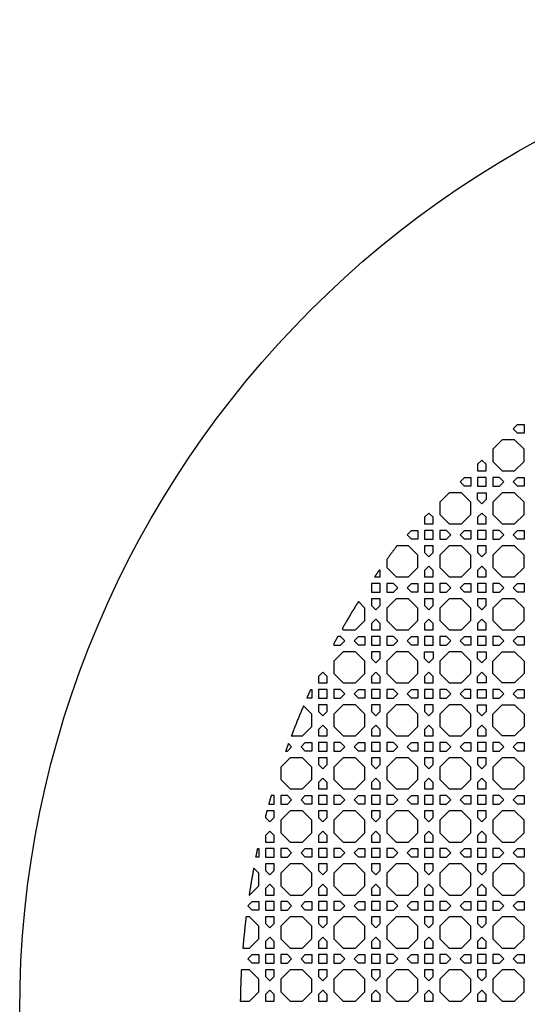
# Model space of a CAD drawing. Header units: millimetres. Extents: x 1204 to 5247, y 17 to 1217.
# Tile 9 of 53: x 2537 to 2767, y 771 to 1217. Entities that reach past the tile are written whole.
import ezdxf

# ---------------------------------------------------------------- set-up
doc = ezdxf.new("R2010")
doc.units = ezdxf.units.MM
doc.header["$LTSCALE"] = 50
doc.layers.add('PATTERN', color=252, linetype='Continuous', true_color=0x696969)
doc.layers.add('PERIMETRO', color=7, linetype='Continuous', true_color=0x000000)

msp = doc.modelspace()

# ---------------------------------------------------------------- linework, layer by layer
at = {"layer": 'PATTERN'}
for points in [[(2762.18, 1033.45), (2765.18, 1033.45), (2765.18, 1029.54), (2762.18, 1029.54), (2760.23, 1031.5)], [(2755.28, 1026.54), (2751.04, 1022.31), (2751.04, 1016.64), (2755.28, 1012.41), (2760.94, 1012.41), (2765.18, 1016.64), (2765.18, 1022.31), (2760.94, 1026.54)], [(2744.13, 1015.4), (2744.13, 1012.41), (2748.04, 1012.41), (2748.04, 1015.4), (2746.09, 1017.35)], [(2738.14, 1009.41), (2741.13, 1009.41), (2741.13, 1005.5), (2738.14, 1005.5), (2736.19, 1007.45)], [(2748.04, 1009.41), (2744.13, 1009.41), (2744.13, 1005.5), (2748.04, 1005.5)], [(2754.03, 1009.41), (2751.04, 1009.41), (2751.04, 1005.5), (2754.03, 1005.5), (2755.99, 1007.45)], [(2762.18, 1009.41), (2765.18, 1009.41), (2765.18, 1005.5), (2762.18, 1005.5), (2760.23, 1007.45)], [(2741.13, 992.6), (2741.13, 998.27), (2736.9, 1002.5), (2731.23, 1002.5), (2727, 998.27), (2727, 992.6), (2731.23, 988.37), (2736.9, 988.37)], [(2748.04, 999.51), (2746.09, 997.55), (2744.13, 999.51), (2744.13, 1002.5), (2748.04, 1002.5)], [(2755.28, 1002.5), (2751.04, 998.27), (2751.04, 992.6), (2755.28, 988.37), (2760.94, 988.37), (2765.18, 992.6), (2765.18, 998.27), (2760.94, 1002.5)], [(2720.09, 991.36), (2720.09, 988.37), (2724, 988.37), (2724, 991.36), (2722.05, 993.31)], [(2748.04, 991.36), (2746.09, 993.31), (2744.13, 991.36), (2744.13, 988.37), (2748.04, 988.37)], [(2714.1, 985.37), (2717.09, 985.37), (2717.09, 981.46), (2714.1, 981.46), (2712.15, 983.41)], [(2724, 985.37), (2720.09, 985.37), (2720.09, 981.46), (2724, 981.46)], [(2729.99, 985.37), (2727, 985.37), (2727, 981.46), (2729.99, 981.46), (2731.94, 983.41)], [(2738.14, 981.46), (2736.19, 983.41), (2738.14, 985.37), (2741.13, 985.37), (2741.13, 981.46)], [(2744.13, 981.46), (2748.04, 981.46), (2748.04, 985.37), (2744.13, 985.37)], [(2751.04, 981.46), (2754.03, 981.46), (2755.99, 983.41), (2754.03, 985.37), (2751.04, 985.37)], [(2765.18, 985.37), (2765.18, 981.46), (2762.18, 981.46), (2760.23, 983.41), (2762.18, 985.37)], [(2724, 975.47), (2724, 978.46), (2720.09, 978.46), (2720.09, 975.47), (2722.05, 973.51)], [(2731.23, 978.46), (2727, 974.22), (2727, 968.56), (2731.23, 964.32), (2736.9, 964.32), (2741.13, 968.56), (2741.13, 974.22), (2736.9, 978.46)], [(2744.13, 978.46), (2744.13, 975.47), (2746.09, 973.51), (2748.04, 975.47), (2748.04, 978.46)], [(2760.94, 978.46), (2755.28, 978.46), (2751.04, 974.22), (2751.04, 968.56), (2755.28, 964.32), (2760.94, 964.32), (2765.18, 968.56), (2765.18, 974.22)], [(2720.09, 967.32), (2720.09, 964.32), (2724, 964.32), (2724, 967.32), (2722.05, 969.27)], [(2746.09, 969.27), (2744.13, 967.32), (2744.13, 964.32), (2748.04, 964.32), (2748.04, 967.32)], [(2699.96, 961.32), (2696.05, 961.32), (2696.05, 957.42), (2699.96, 957.42)], [(2705.95, 961.32), (2702.96, 961.32), (2702.96, 957.42), (2705.95, 957.42), (2707.9, 959.37)], [(2714.1, 961.32), (2717.09, 961.32), (2717.09, 957.42), (2714.1, 957.42), (2712.15, 959.37)], [(2724, 961.32), (2720.09, 961.32), (2720.09, 957.42), (2724, 957.42)], [(2729.99, 961.32), (2727, 961.32), (2727, 957.42), (2729.99, 957.42), (2731.94, 959.37)], [(2738.14, 957.42), (2736.19, 959.37), (2738.14, 961.32), (2741.13, 961.32), (2741.13, 957.42)], [(2748.04, 957.42), (2748.04, 961.32), (2744.13, 961.32), (2744.13, 957.42)], [(2754.03, 961.32), (2751.04, 961.32), (2751.04, 957.42), (2754.03, 957.42), (2755.99, 959.37)], [(2762.18, 961.32), (2765.18, 961.32), (2765.18, 957.42), (2762.18, 957.42), (2760.23, 959.37)], [(2699.96, 951.42), (2699.96, 954.42), (2696.05, 954.42), (2696.05, 951.42), (2698, 949.47)], [(2707.19, 954.42), (2702.96, 950.18), (2702.96, 944.52), (2707.19, 940.28), (2712.86, 940.28), (2717.09, 944.52), (2717.09, 950.18), (2712.86, 954.42)], [(2724, 951.42), (2724, 954.42), (2720.09, 954.42), (2720.09, 951.42), (2722.05, 949.47)], [(2731.23, 954.42), (2727, 950.18), (2727, 944.52), (2731.23, 940.28), (2736.9, 940.28), (2741.13, 944.52), (2741.13, 950.18), (2736.9, 954.42)], [(2748.04, 951.42), (2748.04, 954.42), (2744.13, 954.42), (2744.13, 951.42), (2746.09, 949.47)], [(2755.28, 954.42), (2751.04, 950.18), (2751.04, 944.52), (2755.28, 940.28), (2760.94, 940.28), (2765.18, 944.52), (2765.18, 950.18), (2760.94, 954.42)], [(2696.05, 943.28), (2696.05, 940.28), (2699.96, 940.28), (2699.96, 943.28), (2698, 945.23)], [(2720.09, 943.28), (2720.09, 940.28), (2724, 940.28), (2724, 943.28), (2722.05, 945.23)], [(2744.13, 940.28), (2748.04, 940.28), (2748.04, 943.28), (2746.09, 945.23), (2744.13, 943.28)], [(2690.06, 937.28), (2693.05, 937.28), (2693.05, 933.38), (2690.06, 933.38), (2688.1, 935.33)], [(2699.96, 937.28), (2696.05, 937.28), (2696.05, 933.38), (2699.96, 933.38)], [(2705.95, 937.28), (2702.96, 937.28), (2702.96, 933.38), (2705.95, 933.38), (2707.9, 935.33)], [(2714.1, 937.28), (2717.09, 937.28), (2717.09, 933.38), (2714.1, 933.38), (2712.15, 935.33)], [(2724, 937.28), (2720.09, 937.28), (2720.09, 933.38), (2724, 933.38)], [(2729.99, 937.28), (2727, 937.28), (2727, 933.38), (2729.99, 933.38), (2731.94, 935.33)], [(2738.14, 933.38), (2736.19, 935.33), (2738.14, 937.28), (2741.13, 937.28), (2741.13, 933.38)], [(2748.04, 933.38), (2748.04, 937.28), (2744.13, 937.28), (2744.13, 933.38)], [(2754.03, 937.28), (2751.04, 937.28), (2751.04, 933.38), (2754.03, 933.38), (2755.99, 935.33)], [(2762.18, 937.28), (2765.18, 937.28), (2765.18, 933.38), (2762.18, 933.38), (2760.23, 935.33)], [(2683.15, 930.38), (2678.92, 926.14), (2678.92, 920.48), (2683.15, 916.24), (2688.81, 916.24), (2693.05, 920.48), (2693.05, 926.14), (2688.81, 930.38)], [(2699.96, 927.38), (2699.96, 930.38), (2696.05, 930.38), (2696.05, 927.38), (2698, 925.43)], [(2707.19, 930.38), (2702.96, 926.14), (2702.96, 920.48), (2707.19, 916.24), (2712.86, 916.24), (2717.09, 920.48), (2717.09, 926.14), (2712.86, 930.38)], [(2720.09, 927.38), (2720.09, 930.38), (2724, 930.38), (2724, 927.38), (2722.05, 925.43)], [(2731.23, 916.24), (2736.9, 916.24), (2741.13, 920.48), (2741.13, 926.14), (2736.9, 930.38), (2731.23, 930.38), (2727, 926.14), (2727, 920.48)], [(2746.09, 925.43), (2744.13, 927.38), (2744.13, 930.38), (2748.04, 930.38), (2748.04, 927.38)], [(2765.18, 926.14), (2765.18, 920.48), (2760.94, 916.24), (2755.28, 916.24), (2751.04, 920.48), (2751.04, 926.14), (2755.28, 930.38), (2760.94, 930.38)], [(2672.01, 919.23), (2672.01, 916.24), (2675.92, 916.24), (2675.92, 919.23), (2673.96, 921.19)], [(2696.05, 919.23), (2696.05, 916.24), (2699.96, 916.24), (2699.96, 919.23), (2698, 921.19)], [(2720.09, 919.23), (2720.09, 916.24), (2724, 916.24), (2724, 919.23), (2722.05, 921.19)], [(2748.04, 919.23), (2748.04, 916.24), (2744.13, 916.24), (2744.13, 919.23), (2746.09, 921.19)], [(2675.92, 913.24), (2672.01, 913.24), (2672.01, 909.33), (2675.92, 909.33)], [(2681.91, 913.24), (2678.92, 913.24), (2678.92, 909.33), (2681.91, 909.33), (2683.86, 911.29)], [(2690.06, 913.24), (2693.05, 913.24), (2693.05, 909.33), (2690.06, 909.33), (2688.1, 911.29)], [(2699.96, 913.24), (2696.05, 913.24), (2696.05, 909.33), (2699.96, 909.33)], [(2705.95, 913.24), (2702.96, 913.24), (2702.96, 909.33), (2705.95, 909.33), (2707.9, 911.29)], [(2714.1, 913.24), (2717.09, 913.24), (2717.09, 909.33), (2714.1, 909.33), (2712.15, 911.29)], [(2724, 913.24), (2720.09, 913.24), (2720.09, 909.33), (2724, 909.33)], [(2729.99, 913.24), (2727, 913.24), (2727, 909.33), (2729.99, 909.33), (2731.94, 911.29)], [(2736.19, 911.29), (2738.14, 909.33), (2741.13, 909.33), (2741.13, 913.24), (2738.14, 913.24)], [(2748.04, 909.33), (2744.13, 909.33), (2744.13, 913.24), (2748.04, 913.24)], [(2755.99, 911.29), (2754.03, 913.24), (2751.04, 913.24), (2751.04, 909.33), (2754.03, 909.33)], [(2762.18, 913.24), (2765.18, 913.24), (2765.18, 909.33), (2762.18, 909.33), (2760.23, 911.29)], [(2675.92, 903.34), (2675.92, 906.33), (2672.01, 906.33), (2672.01, 903.34), (2673.96, 901.39)], [(2683.15, 906.33), (2678.92, 902.1), (2678.92, 896.44), (2683.15, 892.2), (2688.81, 892.2), (2693.05, 896.44), (2693.05, 902.1), (2688.81, 906.33)], [(2699.96, 903.34), (2699.96, 906.33), (2696.05, 906.33), (2696.05, 903.34), (2698, 901.39)], [(2707.19, 906.33), (2702.96, 902.1), (2702.96, 896.44), (2707.19, 892.2), (2712.86, 892.2), (2717.09, 896.44), (2717.09, 902.1), (2712.86, 906.33)], [(2724, 903.34), (2724, 906.33), (2720.09, 906.33), (2720.09, 903.34), (2722.05, 901.39)], [(2731.23, 906.33), (2727, 902.1), (2727, 896.44), (2731.23, 892.2), (2736.9, 892.2), (2741.13, 896.44), (2741.13, 902.1), (2736.9, 906.33)], [(2744.13, 903.34), (2744.13, 906.33), (2748.04, 906.33), (2748.04, 903.34), (2746.09, 901.39)], [(2765.18, 896.44), (2760.94, 892.2), (2755.28, 892.2), (2751.04, 896.44), (2751.04, 902.1), (2755.28, 906.33), (2760.94, 906.33), (2765.18, 902.1)], [(2672.01, 895.19), (2672.01, 892.2), (2675.92, 892.2), (2675.92, 895.19), (2673.96, 897.15)], [(2696.05, 895.19), (2696.05, 892.2), (2699.96, 892.2), (2699.96, 895.19), (2698, 897.15)], [(2720.09, 895.19), (2720.09, 892.2), (2724, 892.2), (2724, 895.19), (2722.05, 897.15)], [(2744.13, 895.19), (2744.13, 892.2), (2748.04, 892.2), (2748.04, 895.19), (2746.09, 897.15)], [(2666.02, 889.2), (2669.01, 889.2), (2669.01, 885.29), (2666.02, 885.29), (2664.06, 887.25)], [(2675.92, 889.2), (2672.01, 889.2), (2672.01, 885.29), (2675.92, 885.29)], [(2681.91, 889.2), (2678.92, 889.2), (2678.92, 885.29), (2681.91, 885.29), (2683.86, 887.25)], [(2690.06, 889.2), (2693.05, 889.2), (2693.05, 885.29), (2690.06, 885.29), (2688.1, 887.25)], [(2699.96, 889.2), (2696.05, 889.2), (2696.05, 885.29), (2699.96, 885.29)], [(2705.95, 889.2), (2702.96, 889.2), (2702.96, 885.29), (2705.95, 885.29), (2707.9, 887.25)], [(2714.1, 889.2), (2717.09, 889.2), (2717.09, 885.29), (2714.1, 885.29), (2712.15, 887.25)], [(2724, 889.2), (2720.09, 889.2), (2720.09, 885.29), (2724, 885.29)], [(2729.99, 889.2), (2727, 889.2), (2727, 885.29), (2729.99, 885.29), (2731.94, 887.25)], [(2738.14, 889.2), (2741.13, 889.2), (2741.13, 885.29), (2738.14, 885.29), (2736.19, 887.25)], [(2748.04, 889.2), (2744.13, 889.2), (2744.13, 885.29), (2748.04, 885.29)], [(2755.99, 887.25), (2754.03, 889.2), (2751.04, 889.2), (2751.04, 885.29), (2754.03, 885.29)], [(2762.18, 889.2), (2765.18, 889.2), (2765.18, 885.29), (2762.18, 885.29), (2760.23, 887.25)], [(2659.11, 882.29), (2654.87, 878.06), (2654.87, 872.39), (2659.11, 868.16), (2664.77, 868.16), (2669.01, 872.39), (2669.01, 878.06), (2664.77, 882.29)], [(2675.92, 879.3), (2675.92, 882.29), (2672.01, 882.29), (2672.01, 879.3), (2673.96, 877.35)], [(2683.15, 882.29), (2678.92, 878.06), (2678.92, 872.39), (2683.15, 868.16), (2688.81, 868.16), (2693.05, 872.39), (2693.05, 878.06), (2688.81, 882.29)], [(2699.96, 879.3), (2699.96, 882.29), (2696.05, 882.29), (2696.05, 879.3), (2698, 877.35)], [(2707.19, 882.29), (2702.96, 878.06), (2702.96, 872.39), (2707.19, 868.16), (2712.86, 868.16), (2717.09, 872.39), (2717.09, 878.06), (2712.86, 882.29)], [(2724, 879.3), (2724, 882.29), (2720.09, 882.29), (2720.09, 879.3), (2722.05, 877.35)], [(2731.23, 882.29), (2727, 878.06), (2727, 872.39), (2731.23, 868.16), (2736.9, 868.16), (2741.13, 872.39), (2741.13, 878.06), (2736.9, 882.29)], [(2748.04, 879.3), (2748.04, 882.29), (2744.13, 882.29), (2744.13, 879.3), (2746.09, 877.35)], [(2755.28, 882.29), (2751.04, 878.06), (2751.04, 872.39), (2755.28, 868.16), (2760.94, 868.16), (2765.18, 872.39), (2765.18, 878.06), (2760.94, 882.29)], [(2672.01, 871.15), (2672.01, 868.16), (2675.92, 868.16), (2675.92, 871.15), (2673.96, 873.1)], [(2696.05, 871.15), (2696.05, 868.16), (2699.96, 868.16), (2699.96, 871.15), (2698, 873.1)], [(2720.09, 871.15), (2720.09, 868.16), (2724, 868.16), (2724, 871.15), (2722.05, 873.1)], [(2744.13, 871.15), (2744.13, 868.16), (2748.04, 868.16), (2748.04, 871.15), (2746.09, 873.1)], [(2657.87, 865.16), (2654.87, 865.16), (2654.87, 861.25), (2657.87, 861.25), (2659.82, 863.2)], [(2666.02, 865.16), (2669.01, 865.16), (2669.01, 861.25), (2666.02, 861.25), (2664.06, 863.2)], [(2675.92, 865.16), (2672.01, 865.16), (2672.01, 861.25), (2675.92, 861.25)], [(2681.91, 865.16), (2678.92, 865.16), (2678.92, 861.25), (2681.91, 861.25), (2683.86, 863.2)], [(2690.06, 865.16), (2693.05, 865.16), (2693.05, 861.25), (2690.06, 861.25), (2688.1, 863.2)], [(2699.96, 865.16), (2696.05, 865.16), (2696.05, 861.25), (2699.96, 861.25)], [(2705.95, 865.16), (2702.96, 865.16), (2702.96, 861.25), (2705.95, 861.25), (2707.9, 863.2)], [(2714.1, 865.16), (2717.09, 865.16), (2717.09, 861.25), (2714.1, 861.25), (2712.15, 863.2)], [(2724, 865.16), (2720.09, 865.16), (2720.09, 861.25), (2724, 861.25)], [(2729.99, 865.16), (2727, 865.16), (2727, 861.25), (2729.99, 861.25), (2731.94, 863.2)], [(2738.14, 865.16), (2741.13, 865.16), (2741.13, 861.25), (2738.14, 861.25), (2736.19, 863.2)], [(2748.04, 865.16), (2744.13, 865.16), (2744.13, 861.25), (2748.04, 861.25)], [(2754.03, 865.16), (2751.04, 865.16), (2751.04, 861.25), (2754.03, 861.25), (2755.99, 863.2)], [(2762.18, 865.16), (2765.18, 865.16), (2765.18, 861.25), (2762.18, 861.25), (2760.23, 863.2)], [(2659.11, 858.25), (2654.87, 854.02), (2654.87, 848.35), (2659.11, 844.12), (2664.77, 844.12), (2669.01, 848.35), (2669.01, 854.02), (2664.77, 858.25)], [(2675.92, 855.26), (2675.92, 858.25), (2672.01, 858.25), (2672.01, 855.26), (2673.96, 853.31)], [(2683.15, 858.25), (2678.92, 854.02), (2678.92, 848.35), (2683.15, 844.12), (2688.81, 844.12), (2693.05, 848.35), (2693.05, 854.02), (2688.81, 858.25)], [(2699.96, 855.26), (2699.96, 858.25), (2696.05, 858.25), (2696.05, 855.26), (2698, 853.31)], [(2707.19, 858.25), (2702.96, 854.02), (2702.96, 848.35), (2707.19, 844.12), (2712.86, 844.12), (2717.09, 848.35), (2717.09, 854.02), (2712.86, 858.25)], [(2724, 855.26), (2724, 858.25), (2720.09, 858.25), (2720.09, 855.26), (2722.05, 853.31)], [(2731.23, 858.25), (2727, 854.02), (2727, 848.35), (2731.23, 844.12), (2736.9, 844.12), (2741.13, 848.35), (2741.13, 854.02), (2736.9, 858.25)], [(2748.04, 855.26), (2748.04, 858.25), (2744.13, 858.25), (2744.13, 855.26), (2746.09, 853.31)], [(2755.28, 858.25), (2751.04, 854.02), (2751.04, 848.35), (2755.28, 844.12), (2760.94, 844.12), (2765.18, 848.35), (2765.18, 854.02), (2760.94, 858.25)], [(2647.97, 847.11), (2647.97, 844.12), (2651.87, 844.12), (2651.87, 847.11), (2649.92, 849.06)], [(2672.01, 847.11), (2672.01, 844.12), (2675.92, 844.12), (2675.92, 847.11), (2673.96, 849.06)], [(2696.05, 847.11), (2696.05, 844.12), (2699.96, 844.12), (2699.96, 847.11), (2698, 849.06)], [(2720.09, 847.11), (2720.09, 844.12), (2724, 844.12), (2724, 847.11), (2722.05, 849.06)], [(2744.13, 847.11), (2744.13, 844.12), (2748.04, 844.12), (2748.04, 847.11), (2746.09, 849.06)], [(2651.87, 841.12), (2647.97, 841.12), (2647.97, 837.21), (2651.87, 837.21)], [(2657.87, 841.12), (2654.87, 841.12), (2654.87, 837.21), (2657.87, 837.21), (2659.82, 839.16)], [(2666.02, 841.12), (2669.01, 841.12), (2669.01, 837.21), (2666.02, 837.21), (2664.06, 839.16)], [(2675.92, 841.12), (2672.01, 841.12), (2672.01, 837.21), (2675.92, 837.21)], [(2681.91, 841.12), (2678.92, 841.12), (2678.92, 837.21), (2681.91, 837.21), (2683.86, 839.16)], [(2690.06, 841.12), (2693.05, 841.12), (2693.05, 837.21), (2690.06, 837.21), (2688.1, 839.16)], [(2699.96, 841.12), (2696.05, 841.12), (2696.05, 837.21), (2699.96, 837.21)], [(2705.95, 841.12), (2702.96, 841.12), (2702.96, 837.21), (2705.95, 837.21), (2707.9, 839.16)], [(2714.1, 841.12), (2717.09, 841.12), (2717.09, 837.21), (2714.1, 837.21), (2712.15, 839.16)], [(2724, 841.12), (2720.09, 841.12), (2720.09, 837.21), (2724, 837.21)], [(2729.99, 841.12), (2727, 841.12), (2727, 837.21), (2729.99, 837.21), (2731.94, 839.16)], [(2738.14, 841.12), (2741.13, 841.12), (2741.13, 837.21), (2738.14, 837.21), (2736.19, 839.16)], [(2748.04, 841.12), (2744.13, 841.12), (2744.13, 837.21), (2748.04, 837.21)], [(2754.03, 841.12), (2751.04, 841.12), (2751.04, 837.21), (2754.03, 837.21), (2755.99, 839.16)], [(2762.18, 841.12), (2765.18, 841.12), (2765.18, 837.21), (2762.18, 837.21), (2760.23, 839.16)], [(2651.87, 831.22), (2651.87, 834.21), (2647.97, 834.21), (2647.97, 831.22), (2649.92, 829.26)], [(2659.11, 834.21), (2654.87, 829.97), (2654.87, 824.31), (2659.11, 820.07), (2664.77, 820.07), (2669.01, 824.31), (2669.01, 829.97), (2664.77, 834.21)], [(2675.92, 831.22), (2675.92, 834.21), (2672.01, 834.21), (2672.01, 831.22), (2673.96, 829.26)], [(2683.15, 834.21), (2678.92, 829.97), (2678.92, 824.31), (2683.15, 820.07), (2688.81, 820.07), (2693.05, 824.31), (2693.05, 829.97), (2688.81, 834.21)], [(2699.96, 831.22), (2699.96, 834.21), (2696.05, 834.21), (2696.05, 831.22), (2698, 829.26)], [(2707.19, 834.21), (2702.96, 829.97), (2702.96, 824.31), (2707.19, 820.07), (2712.86, 820.07), (2717.09, 824.31), (2717.09, 829.97), (2712.86, 834.21)], [(2724, 831.22), (2724, 834.21), (2720.09, 834.21), (2720.09, 831.22), (2722.05, 829.26)], [(2731.23, 834.21), (2727, 829.97), (2727, 824.31), (2731.23, 820.07), (2736.9, 820.07), (2741.13, 824.31), (2741.13, 829.97), (2736.9, 834.21)], [(2748.04, 831.22), (2748.04, 834.21), (2744.13, 834.21), (2744.13, 831.22), (2746.09, 829.26)], [(2755.28, 834.21), (2751.04, 829.97), (2751.04, 824.31), (2755.28, 820.07), (2760.94, 820.07), (2765.18, 824.31), (2765.18, 829.97), (2760.94, 834.21)], [(2647.97, 823.07), (2647.97, 820.07), (2651.87, 820.07), (2651.87, 823.07), (2649.92, 825.02)], [(2672.01, 823.07), (2672.01, 820.07), (2675.92, 820.07), (2675.92, 823.07), (2673.96, 825.02)], [(2696.05, 823.07), (2696.05, 820.07), (2699.96, 820.07), (2699.96, 823.07), (2698, 825.02)], [(2720.09, 823.07), (2720.09, 820.07), (2724, 820.07), (2724, 823.07), (2722.05, 825.02)], [(2744.13, 823.07), (2744.13, 820.07), (2748.04, 820.07), (2748.04, 823.07), (2746.09, 825.02)], [(2641.97, 817.07), (2644.97, 817.07), (2644.97, 813.17), (2641.97, 813.17), (2640.02, 815.12)], [(2651.87, 817.07), (2647.97, 817.07), (2647.97, 813.17), (2651.87, 813.17)], [(2657.87, 817.07), (2654.87, 817.07), (2654.87, 813.17), (2657.87, 813.17), (2659.82, 815.12)], [(2666.02, 817.07), (2669.01, 817.07), (2669.01, 813.17), (2666.02, 813.17), (2664.06, 815.12)], [(2675.92, 817.07), (2672.01, 817.07), (2672.01, 813.17), (2675.92, 813.17)], [(2681.91, 817.07), (2678.92, 817.07), (2678.92, 813.17), (2681.91, 813.17), (2683.86, 815.12)], [(2690.06, 817.07), (2693.05, 817.07), (2693.05, 813.17), (2690.06, 813.17), (2688.1, 815.12)], [(2699.96, 817.07), (2696.05, 817.07), (2696.05, 813.17), (2699.96, 813.17)], [(2705.95, 817.07), (2702.96, 817.07), (2702.96, 813.17), (2705.95, 813.17), (2707.9, 815.12)], [(2714.1, 817.07), (2717.09, 817.07), (2717.09, 813.17), (2714.1, 813.17), (2712.15, 815.12)], [(2724, 817.07), (2720.09, 817.07), (2720.09, 813.17), (2724, 813.17)], [(2729.99, 817.07), (2727, 817.07), (2727, 813.17), (2729.99, 813.17), (2731.94, 815.12)], [(2738.14, 817.07), (2741.13, 817.07), (2741.13, 813.17), (2738.14, 813.17), (2736.19, 815.12)], [(2748.04, 817.07), (2744.13, 817.07), (2744.13, 813.17), (2748.04, 813.17)], [(2754.03, 817.07), (2751.04, 817.07), (2751.04, 813.17), (2754.03, 813.17), (2755.99, 815.12)], [(2762.18, 817.07), (2765.18, 817.07), (2765.18, 813.17), (2762.18, 813.17), (2760.23, 815.12)], [(2651.87, 807.17), (2651.87, 810.17), (2647.97, 810.17), (2647.97, 807.17), (2649.92, 805.22)], [(2659.11, 810.17), (2654.87, 805.93), (2654.87, 800.27), (2659.11, 796.03), (2664.77, 796.03), (2669.01, 800.27), (2669.01, 805.93), (2664.77, 810.17)], [(2675.92, 807.17), (2675.92, 810.17), (2672.01, 810.17), (2672.01, 807.17), (2673.96, 805.22)], [(2683.15, 810.17), (2678.92, 805.93), (2678.92, 800.27), (2683.15, 796.03), (2688.81, 796.03), (2693.05, 800.27), (2693.05, 805.93), (2688.81, 810.17)], [(2699.96, 807.17), (2699.96, 810.17), (2696.05, 810.17), (2696.05, 807.17), (2698, 805.22)], [(2707.19, 810.17), (2702.96, 805.93), (2702.96, 800.27), (2707.19, 796.03), (2712.86, 796.03), (2717.09, 800.27), (2717.09, 805.93), (2712.86, 810.17)], [(2724, 807.17), (2724, 810.17), (2720.09, 810.17), (2720.09, 807.17), (2722.05, 805.22)], [(2731.23, 810.17), (2727, 805.93), (2727, 800.27), (2731.23, 796.03), (2736.9, 796.03), (2741.13, 800.27), (2741.13, 805.93), (2736.9, 810.17)], [(2748.04, 807.17), (2748.04, 810.17), (2744.13, 810.17), (2744.13, 807.17), (2746.09, 805.22)], [(2755.28, 810.17), (2751.04, 805.93), (2751.04, 800.27), (2755.28, 796.03), (2760.94, 796.03), (2765.18, 800.27), (2765.18, 805.93), (2760.94, 810.17)], [(2647.97, 799.03), (2647.97, 796.03), (2651.87, 796.03), (2651.87, 799.03), (2649.92, 800.98)], [(2672.01, 799.03), (2672.01, 796.03), (2675.92, 796.03), (2675.92, 799.03), (2673.96, 800.98)], [(2696.05, 799.03), (2696.05, 796.03), (2699.96, 796.03), (2699.96, 799.03), (2698, 800.98)], [(2720.09, 799.03), (2720.09, 796.03), (2724, 796.03), (2724, 799.03), (2722.05, 800.98)], [(2744.13, 799.03), (2744.13, 796.03), (2748.04, 796.03), (2748.04, 799.03), (2746.09, 800.98)], [(2641.97, 793.03), (2644.97, 793.03), (2644.97, 789.13), (2641.97, 789.13), (2640.02, 791.08)], [(2651.87, 793.03), (2647.97, 793.03), (2647.97, 789.13), (2651.87, 789.13)], [(2657.87, 793.03), (2654.87, 793.03), (2654.87, 789.13), (2657.87, 789.13), (2659.82, 791.08)], [(2666.02, 793.03), (2669.01, 793.03), (2669.01, 789.13), (2666.02, 789.13), (2664.06, 791.08)], [(2675.92, 793.03), (2672.01, 793.03), (2672.01, 789.13), (2675.92, 789.13)], [(2681.91, 793.03), (2678.92, 793.03), (2678.92, 789.13), (2681.91, 789.13), (2683.86, 791.08)], [(2690.06, 793.03), (2693.05, 793.03), (2693.05, 789.13), (2690.06, 789.13), (2688.1, 791.08)], [(2699.96, 793.03), (2696.05, 793.03), (2696.05, 789.13), (2699.96, 789.13)], [(2705.95, 793.03), (2702.96, 793.03), (2702.96, 789.13), (2705.95, 789.13), (2707.9, 791.08)], [(2714.1, 793.03), (2717.09, 793.03), (2717.09, 789.13), (2714.1, 789.13), (2712.15, 791.08)], [(2724, 793.03), (2720.09, 793.03), (2720.09, 789.13), (2724, 789.13)], [(2729.99, 793.03), (2727, 793.03), (2727, 789.13), (2729.99, 789.13), (2731.94, 791.08)], [(2738.14, 793.03), (2741.13, 793.03), (2741.13, 789.13), (2738.14, 789.13), (2736.19, 791.08)], [(2748.04, 793.03), (2744.13, 793.03), (2744.13, 789.13), (2748.04, 789.13)], [(2754.03, 793.03), (2751.04, 793.03), (2751.04, 789.13), (2754.03, 789.13), (2755.99, 791.08)], [(2762.18, 793.03), (2765.18, 793.03), (2765.18, 789.13), (2762.18, 789.13), (2760.23, 791.08)], [(2651.87, 783.13), (2651.87, 786.13), (2647.97, 786.13), (2647.97, 783.13), (2649.92, 781.18)], [(2659.11, 786.13), (2654.87, 781.89), (2654.87, 776.23), (2659.11, 771.99), (2664.77, 771.99), (2669.01, 776.23), (2669.01, 781.89), (2664.77, 786.13)], [(2675.92, 783.13), (2675.92, 786.13), (2672.01, 786.13), (2672.01, 783.13), (2673.96, 781.18)], [(2683.15, 786.13), (2678.92, 781.89), (2678.92, 776.23), (2683.15, 771.99), (2688.81, 771.99), (2693.05, 776.23), (2693.05, 781.89), (2688.81, 786.13)], [(2699.96, 783.13), (2699.96, 786.13), (2696.05, 786.13), (2696.05, 783.13), (2698, 781.18)], [(2707.19, 786.13), (2702.96, 781.89), (2702.96, 776.23), (2707.19, 771.99), (2712.86, 771.99), (2717.09, 776.23), (2717.09, 781.89), (2712.86, 786.13)], [(2724, 783.13), (2724, 786.13), (2720.09, 786.13), (2720.09, 783.13), (2722.05, 781.18)], [(2731.23, 786.13), (2727, 781.89), (2727, 776.23), (2731.23, 771.99), (2736.9, 771.99), (2741.13, 776.23), (2741.13, 781.89), (2736.9, 786.13)], [(2748.04, 783.13), (2748.04, 786.13), (2744.13, 786.13), (2744.13, 783.13), (2746.09, 781.18)], [(2755.28, 786.13), (2751.04, 781.89), (2751.04, 776.23), (2755.28, 771.99), (2760.94, 771.99), (2765.18, 776.23), (2765.18, 781.89), (2760.94, 786.13)], [(2647.97, 774.98), (2647.97, 771.99), (2651.87, 771.99), (2651.87, 774.98), (2649.92, 776.94)], [(2672.01, 774.98), (2672.01, 771.99), (2675.92, 771.99), (2675.92, 774.98), (2673.96, 776.94)], [(2696.05, 774.98), (2696.05, 771.99), (2699.96, 771.99), (2699.96, 774.98), (2698, 776.94)], [(2720.09, 774.98), (2720.09, 771.99), (2724, 771.99), (2724, 774.98), (2722.05, 776.94)], [(2744.13, 774.98), (2744.13, 771.99), (2748.04, 771.99), (2748.04, 774.98), (2746.09, 776.94)]]:
    msp.add_lwpolyline(points, close=True, dxfattribs=at)
for points in [[(2702.96, 972.22), (2702.96, 968.56), (2707.19, 964.32), (2712.86, 964.32), (2717.09, 968.56), (2717.09, 974.22), (2712.86, 978.46), (2707.57, 978.46)], [(2697.4, 964.32), (2699.96, 964.32), (2699.96, 967.32), (2699.67, 967.6)], [(2682.66, 940.77), (2683.15, 940.28), (2688.81, 940.28), (2693.05, 944.52), (2693.05, 950.18), (2690.09, 953.15)], [(2678.92, 934.04), (2678.92, 933.38), (2681.91, 933.38), (2683.86, 935.33), (2681.91, 937.28), (2680.7, 937.28)], [(2668.5, 913.24), (2669.01, 913.24), (2669.01, 909.33), (2666.73, 909.33)], [(2659.65, 892.2), (2664.77, 892.2), (2669.01, 896.44), (2669.01, 902.1), (2665.22, 905.89)], [(2657.09, 885.29), (2657.87, 885.29), (2659.82, 887.25), (2658.34, 888.73)], [(2649.42, 861.25), (2651.87, 861.25), (2651.87, 865.16), (2650.54, 865.16)], [(2647.97, 855.88), (2647.97, 855.26), (2649.92, 853.31), (2651.87, 855.26), (2651.87, 858.25), (2648.6, 858.25)], [(2644.43, 841.12), (2644.97, 841.12), (2644.97, 837.21), (2643.61, 837.21)], [(2640.54, 820.07), (2640.73, 820.07), (2644.97, 824.31), (2644.97, 829.97), (2642.64, 832.3)], [(2637.71, 796.03), (2640.73, 796.03), (2644.97, 800.27), (2644.97, 805.93), (2640.73, 810.17), (2639.17, 810.17)], [(2636.54, 771.99), (2640.73, 771.99), (2644.97, 776.23), (2644.97, 781.89), (2640.73, 786.13), (2637.02, 786.13)]]:
    msp.add_lwpolyline(points, dxfattribs=at)
for points, weights in [([(2707.57, 978.46), (2705.23, 975.37), (2702.96, 972.22)], [0.99999999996, 0.999938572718, 1]), ([(2699.67, 967.6), (2698.53, 965.97), (2697.4, 964.32)], [0.999999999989, 0.999983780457, 0.99999999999]), ([(2690.09, 953.15), (2686.25, 947.03), (2682.66, 940.77)], [1, 0.999787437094, 1]), ([(2680.7, 937.28), (2679.8, 935.67), (2678.92, 934.04)], [0.999999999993, 0.99998603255, 1]), ([(2666.73, 909.33), (2667.61, 911.29), (2668.5, 913.24)], [1, 0.999981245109, 0.999999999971]), ([(2665.22, 905.89), (2662.29, 899.1), (2659.65, 892.2)], [1, 0.999777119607, 1]), ([(2658.34, 888.73), (2657.7, 887.01), (2657.09, 885.29)], [1, 0.999986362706, 1]), ([(2650.54, 865.16), (2649.97, 863.21), (2649.42, 861.25)], [1, 0.999983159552, 0.999999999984]), ([(2648.6, 858.25), (2648.28, 857.07), (2647.97, 855.88)], [1, 0.999993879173, 1]), ([(2643.61, 837.21), (2644.01, 839.17), (2644.43, 841.12)], [1, 0.999983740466, 0.999999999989]), ([(2642.64, 832.3), (2641.48, 826.21), (2640.54, 820.07)], [0.999999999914, 0.999842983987, 1]), ([(2639.17, 810.17), (2638.29, 803.12), (2637.71, 796.03)], [1, 0.999793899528, 0.999999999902]), ([(2637.02, 786.13), (2636.64, 779.06), (2636.54, 771.99)], [1, 0.99979584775, 1])]:
    msp.add_rational_spline(points, weights, degree=2, dxfattribs=at)
at = {"layer": 'PERIMETRO'}
msp.add_circle((2986.5, 767.04), 450, dxfattribs=at)

doc.saveas('drawing.dxf')
